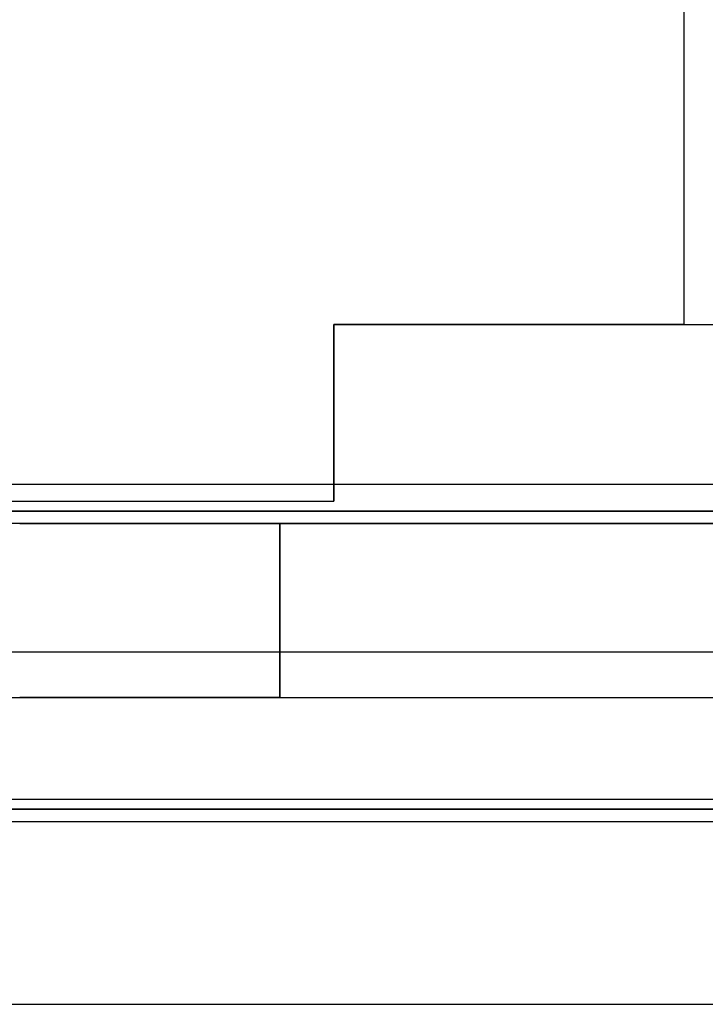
# Model space of a CAD drawing. Extents: x -1.48 to 1.48, y -1.03 to 1.03.
# Tile 6 of 90: x -1.21 to -0.93, y -0.85 to -0.45. Entities that reach past the tile are written whole.
import ezdxf

# ---------------------------------------------------------------- set-up
doc = ezdxf.new("R2010")
doc.units = 0
doc.layers.get('0').update_dxf_attribs({"linetype": 'CONTINUOUS'})

# ---------------------------------------------------------------- blocks, each defined once
blk = doc.blocks.new('*U1')
at = {"extrusion": (-1, 0, 0)}
for p, q in [((-0.9375, 0.574, -1.8705), (-0.9375, -0.574, -1.8705)), ((-0.9375, -0.087, -1.5645), (-0.9375, -0.574, -1.5645)), ((-0.9375, -0.574, -1.5645), (-0.9375, -0.574, -1.8705))]:
    blk.add_line(p, q, dxfattribs=at)
at = {"extrusion": (0, 0, -1)}
for p, q in [((-0.9375, 0.574, -1.8705), (-0.9375, -0.574, -1.8705)), ((-0.9375, -0.087, -1.5645), (-0.9375, -0.574, -1.5645)), ((-1.08, -0.639, -1.502), (-1.08, -0.574, -1.502)), ((-1.08, -0.574, -1.502), (-0.92, -0.574, -1.502)), ((-1.08, -0.574, -1.5645), (-1.08, -0.646, -1.5645)), ((-0.9375, -0.574, -1.5645), (-1.08, -0.574, -1.5645)), ((-0.9375, -0.574, -1.8705), (-0.24, -0.574, -1.8705)), ((-1.08, -0.639, -1.502), (-0.92, -0.639, -1.502)), ((-1.3125, -0.646, -1.5645), (-1.08, -0.646, -1.5645)), ((1.311, -0.65, -0.094), (-1.311, -0.65, -0.094)), ((-1.35803, -0.7765, -0.094), (1.35803, -0.7765, -0.094))]:
    blk.add_line(p, q, dxfattribs=at)
at = {"extrusion": (1, 0, 0)}
for p, q in [((-1.08, -0.574, -1.5645), (-1.08, -0.574, -1.502)), ((-1.08, -0.639, -1.502), (-1.08, -0.574, -1.502)), ((-1.08, -0.574, -1.5645), (-1.08, -0.646, -1.5645)), ((-1.08, -0.646, -1.502), (-1.08, -0.639, -1.502)), ((-1.08, -0.646, -1.5645), (-1.08, -0.646, -1.502))]:
    blk.add_line(p, q, dxfattribs=at)
at = {"extrusion": (0, -1, 0)}
for p, q in [((-1.08, -0.574, -1.502), (-0.92, -0.574, -1.502)), ((-0.9375, -0.574, -1.5645), (-1.08, -0.574, -1.5645)), ((-1.08, -0.574, -1.5645), (-1.08, -0.574, -1.502)), ((-0.9375, -0.574, -1.8705), (-0.24, -0.574, -1.8705)), ((-0.9375, -0.574, -1.5645), (-0.9375, -0.574, -1.8705)), ((-1.3125, -0.646, -1.502), (-1.08, -0.646, -1.502)), ((-1.3125, -0.646, -1.5645), (-1.08, -0.646, -1.5645)), ((-1.08, -0.646, -1.5645), (-1.08, -0.646, -1.502)), ((1.311, -0.65, -0.094), (-1.311, -0.65, -0.094)), ((-1.311, -0.65, -0.952), (1.311, -0.65, -0.952)), ((1.3579, -0.7715), (-1.3579, -0.7715)), ((-1.35112, -0.7715, 0.004), (1.35112, -0.7715, 0.004)), ((-1.35803, -0.7765, -0.094), (1.35803, -0.7765, -0.094)), ((-1.35803, -0.7765), (1.35803, -0.7765))]:
    blk.add_line(p, q, dxfattribs=at)
for p, q in [((-1.3, -0.639, -1.502), (-1.08, -0.639, -1.502)), ((-1.08, -0.646, -1.502), (-1.08, -0.639, -1.502)), ((-1.3125, -0.646, -1.502), (-1.08, -0.646, -1.502)), ((1.34708, -0.70751, 0.154), (-1.34708, -0.70751, 0.154)), ((1.34708, -0.70751, 0.154), (-1.34708, -0.70751, 0.154)), ((-1.34708, -0.76746, 0.09662), (1.34708, -0.76746, 0.09662)), ((1.3579, -0.7715), (-1.3579, -0.7715)), ((-1.35803, -0.7765), (1.35803, -0.7765))]:
    blk.add_line(p, q)
at = {"extrusion": (2e-16, -0.9998, -0.019996)}
for p, q in [((-1.3, -0.639, -1.502), (-1.08, -0.639, -1.502)), ((-1.08, -0.639, -1.502), (-0.92, -0.639, -1.502)), ((-1.311, -0.65, -0.952), (1.311, -0.65, -0.952))]:
    blk.add_line(p, q, dxfattribs=at)
at = {"extrusion": (1e-16, -0.999048, 0.043619)}
for p, q in [((-1.34708, -0.76746, 0.09662), (1.34708, -0.76746, 0.09662)), ((-1.35112, -0.7715, 0.004), (1.35112, -0.7715, 0.004))]:
    blk.add_line(p, q, dxfattribs=at)
blk = doc.blocks.new('*U2')
for p, q in [((1.32, -0.655, -0.654), (-1.32, -0.655, -0.654)), ((-1.102, -0.655, -0.869), (-1.102, -0.726, -0.869)), ((-1.355, -0.851, -0.654), (-0.311, -0.851, -0.654))]:
    blk.add_line(p, q)
at = {"extrusion": (0, 1, 0)}
for p, q in [((1.32, -0.655, -0.654), (-1.32, -0.655, -0.654)), ((-1.102, -0.655, -1.269), (-0.571, -0.655, -1.269)), ((-1.102, -0.655, -1.269), (-1.102, -0.655, -0.869))]:
    blk.add_line(p, q, dxfattribs=at)
at = {"extrusion": (-1, 0, 0)}
for p, q in [((-1.102, -0.655, -1.269), (-1.102, -0.655, -0.869)), ((-1.102, -0.726, -1.269), (-1.102, -0.655, -1.269)), ((-1.102, -0.655, -0.869), (-1.102, -0.726, -0.869)), ((-1.102, -0.726, -0.869), (-1.102, -0.726, -1.269))]:
    blk.add_line(p, q, dxfattribs=at)
at = {"extrusion": (0, 0, -1)}
for p, q in [((-1.102, -0.726, -1.269), (-1.102, -0.655, -1.269)), ((-1.102, -0.655, -1.269), (-0.571, -0.655, -1.269)), ((-1.355, -0.726, -0.729), (-0.311, -0.726, -0.729)), ((-1.102, -0.726, -1.269), (-0.571, -0.726, -1.269)), ((-1.355, -0.851, -0.729), (-0.311, -0.851, -0.729))]:
    blk.add_line(p, q, dxfattribs=at)
at = {"extrusion": (0, -1, 0)}
for p, q in [((-1.355, -0.726, -0.729), (-0.311, -0.726, -0.729)), ((-1.102, -0.726, -0.869), (-1.102, -0.726, -1.269)), ((-1.102, -0.726, -1.269), (-0.571, -0.726, -1.269)), ((-1.355, -0.851, -0.654), (-0.311, -0.851, -0.654)), ((-1.355, -0.851, -0.729), (-0.311, -0.851, -0.729))]:
    blk.add_line(p, q, dxfattribs=at)
for centre in [(-1.155, -0.869, 0.655), (-1.155, -0.869, 0.726)]:
    blk.add_arc(centre, 0.053, 0, 180, dxfattribs=at)
at = {"extrusion": (0, 1, 0)}
for centre in [(1.155, -0.869, -0.655), (1.155, -0.869, -0.726)]:
    blk.add_arc(centre, 0.053, 0, 180, dxfattribs=at)

msp = doc.modelspace()

# ---------------------------------------------------------------- block references
for name in ['*U2', '*U1']:
    msp.add_blockref(name, (0, 0))

doc.saveas('drawing.dxf')
